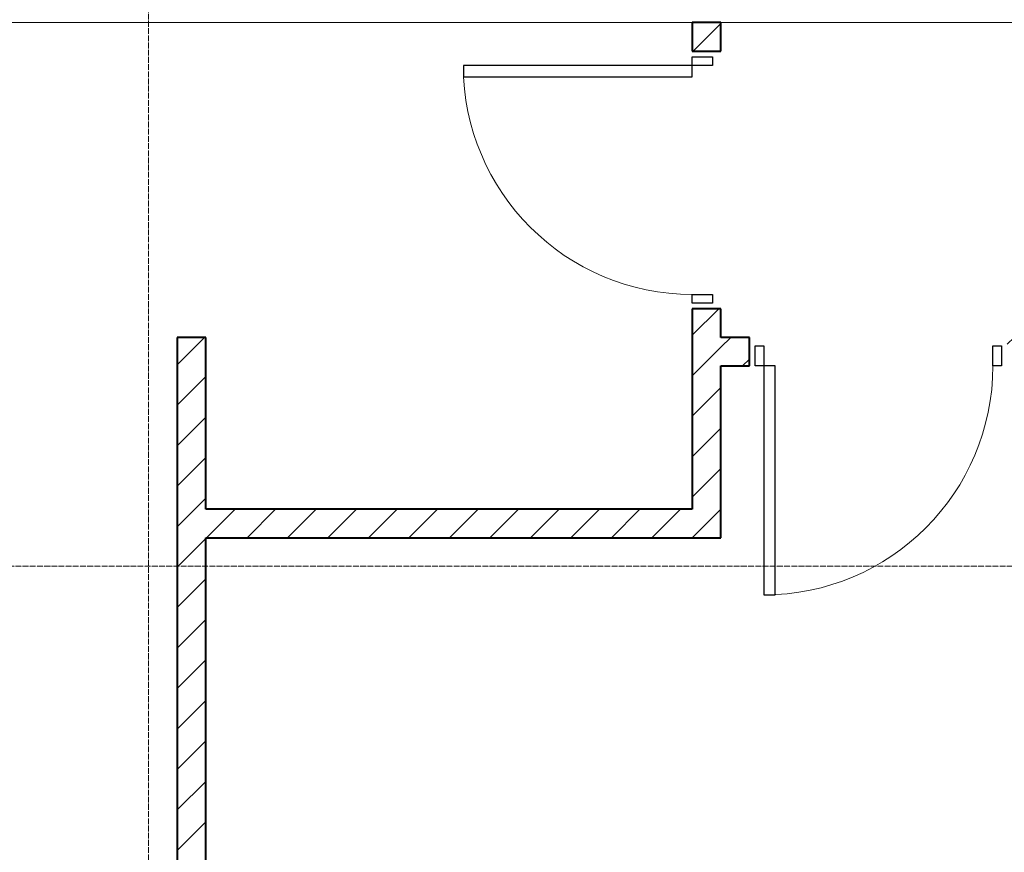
# Model space of a CAD drawing. Header units: millimetres. Extents: x 5617 to 132318, y 7718 to 193536.
# Tile 55 of 81: x 58411 to 61851, y 17801 to 20710. Entities that reach past the tile are written whole.
import ezdxf

# ---------------------------------------------------------------- set-up
doc = ezdxf.new("R2010")
doc.units = ezdxf.units.MM
doc.linetypes.add('ADSK_Линия сетки', pattern=[25, 20, -2.5, 0, -2.5])
doc.linetypes.add('Линия сетки', pattern=[25, 20, -2.5, 0, -2.5])
for name, color, linetype, lineweight in [('Двери', 7, 'Continuous', 18), ('Оси', 7, 'Continuous', 9), ('Перекрытия', 7, 'Continuous', 18), ('Стены разрез', 7, 'Continuous', 40)]:
    doc.layers.add(name, color=color, linetype=linetype, lineweight=lineweight)
pattern_1 = [(45, (0, 0), (-70.71068, 70.71068), [])]

# ---------------------------------------------------------------- blocks, each defined once
blk = doc.blocks.new('A_DOR_Door - Вн_3_Одинарная_900x2100-2977806-МКСС_К4_L13_45_000_')
at = {"layer": 'Двери', "color": 253, "lineweight": 30, "true_color": 0xaaaaaa}
for p, q in [((-430, 20), (-400, 20)), ((-430, -50), (-430, 20)), ((-400, 20), (-400, -50)), ((400, -50), (400, 20)), ((400, 20), (430, 20)), ((430, 20), (430, -50)), ((-400, -50), (-430, -50)), ((-400, -50), (-400, -850)), ((-360, -50), (-400, -50)), ((-400, -50), (-400, -850)), ((-360, -850), (-360, -50)), ((430, -50), (400, -50)), ((-400, -850), (-360, -850))]:
    blk.add_line(p, q, dxfattribs=at)
at = {"layer": 'Двери', "color": 254, "lineweight": 9, "true_color": 0xd4d4d4}
blk.add_arc((-400, -50), 800, 270, 0, dxfattribs=at)
blk = doc.blocks.new('135_SLK_K4_AR_rvt-1-МКСС_К4_L13_45_000_')
at = {"layer": 'Стены разрез', "lineweight": 9, "true_color": 0xaaaaaa}
h = blk.add_hatch(dxfattribs=at)
h.set_pattern_fill('FP_3', color=253, style=0, pattern_type=2)
h.set_pattern_definition(pattern_1)
h.paths.add_polyline_path([(127950, 19000), (127950, 19700), (127850, 19700), (127850, 19000)])
h.paths.add_polyline_path([(127950, 20600), (127950, 20700), (127850, 20700), (127850, 20600)])
h = blk.add_hatch(dxfattribs=at)
h.set_pattern_fill('FP_3', color=253, style=0, pattern_type=2)
h.set_pattern_definition(pattern_1)
h.paths.add_polyline_path([(126150, 16000), (126150, 19600), (126050, 19600), (126050, 16000)])
h = blk.add_hatch(dxfattribs=at)
h.set_pattern_fill('FP_3', color=253, style=0, pattern_type=2)
h.set_pattern_definition(pattern_1)
h.paths.add_polyline_path([(129750, 19500), (129750, 19600), (128950, 19600), (128950, 19500), (129650, 19500)])
h.paths.add_polyline_path([(127950, 19500), (128050, 19500), (128050, 19600), (127950, 19600)])
h = blk.add_hatch(dxfattribs=at)
h.set_pattern_fill('FP_3', color=253, style=0, pattern_type=2)
h.set_pattern_definition(pattern_1)
h.paths.add_polyline_path([(126417.3, 18900), (127950, 18900), (127950, 19000), (126150, 19000), (126150, 18900)])
at = {"layer": 'Перекрытия', "color": 253, "true_color": 0xaaaaaa}
for p, q in [((127850, 20700), (125150, 20700)), ((130100, 20700), (127950, 20700))]:
    blk.add_line(p, q, dxfattribs=at)
at = {"layer": 'Стены разрез', "color": 253, "true_color": 0xaaaaaa}
for p, q in [((127950, 20700), (127850, 20700)), ((127850, 20700), (127850, 20600)), ((127950, 20600), (127950, 20700)), ((127850, 20600), (127950, 20600)), ((127950, 19700), (127850, 19700)), ((127850, 19700), (127850, 19000)), ((127950, 19600), (127950, 19700)), ((126050, 19600), (126050, 16000)), ((126150, 19600), (126050, 19600)), ((126150, 19000), (126150, 19600)), ((128050, 19600), (127950, 19600)), ((128050, 19500), (128050, 19600)), ((127950, 19000), (127950, 19500)), ((127950, 19500), (128050, 19500)), ((127850, 19000), (126150, 19000)), ((127950, 18900), (127950, 19000)), ((126150, 16000), (126150, 18900)), ((126150, 18900), (127950, 18900))]:
    blk.add_line(p, q, dxfattribs=at)
at = {"layer": 'Двери', "color": 253, "lineweight": 18, "true_color": 0xaaaaaa, "rotation": 270}
blk.add_blockref('A_DOR_Door - Вн_3_Одинарная_900x2100-2977806-МКСС_К4_L13_45_000_', (127900, 20150), dxfattribs=at)
at = {"layer": 'Двери', "color": 253, "lineweight": 18, "true_color": 0xaaaaaa}
blk.add_blockref('A_DOR_Door - Вн_3_Одинарная_900x2100-2977806-МКСС_К4_L13_45_000_', (128500, 19550), dxfattribs=at)

msp = doc.modelspace()

# ---------------------------------------------------------------- linework, layer by layer
at = {"layer": 'Оси', "linetype": 'Линия сетки'}
msp.add_line((58860.8, 12025.7), (58860.8, 33050), dxfattribs=at)
at = {"layer": 'Оси', "linetype": 'ADSK_Линия сетки'}
msp.add_line((69660.8, 18800), (25349.7, 18800), dxfattribs=at)

# ---------------------------------------------------------------- block references
at = {"lineweight": 5}
msp.add_blockref('135_SLK_K4_AR_rvt-1-МКСС_К4_L13_45_000_', (-67089.2, 0), dxfattribs=at)

doc.saveas('drawing.dxf')
